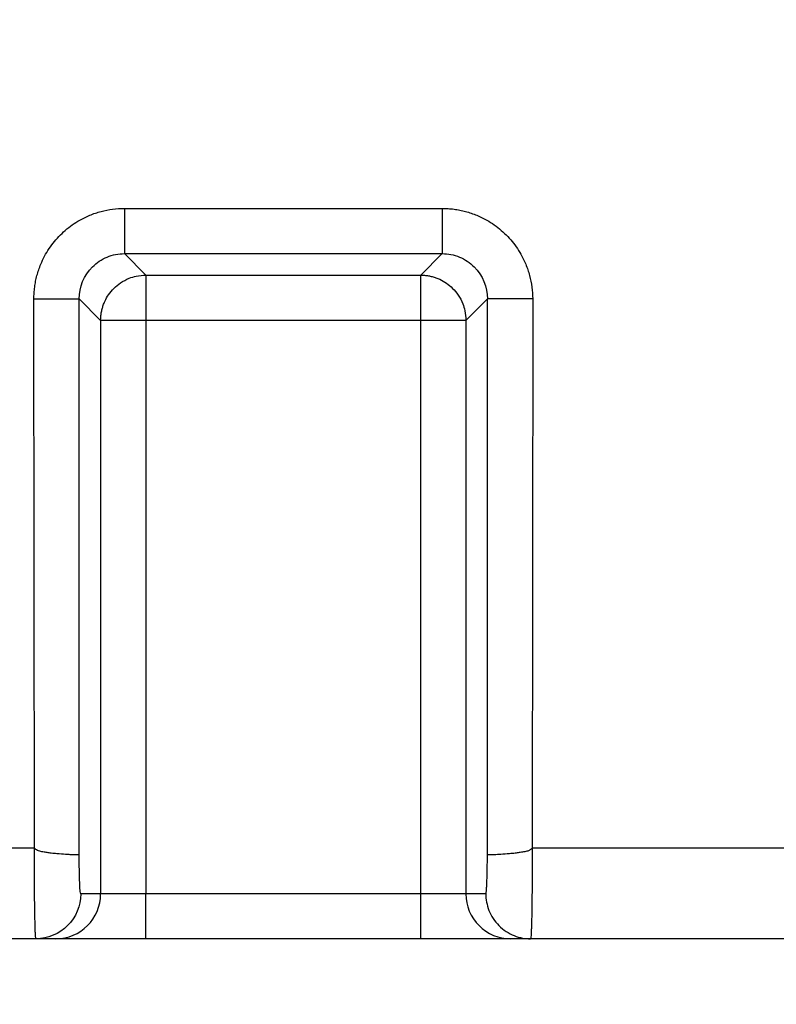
# Paper-space layout 'Web Drawing(2)' of a CAD drawing. Header units: millimetres. Extents: x 71 to 1085, y 76 to 849.
# Tile 8 of 63: x 395 to 412, y 141 to 163. Entities that reach past the tile are written whole.
import ezdxf

# ---------------------------------------------------------------- set-up
doc = ezdxf.new("R2010")
doc.units = ezdxf.units.MM
doc.layers.add('DIMENSIONS', color=140, linetype='Continuous', lineweight=25)
doc.styles.add('SLDTEXTSTYLE0', font='TXT', dxfattribs={"width": 0.75})
doc.dimstyles.new('SLDDIMSTYLE2', dxfattribs={"dimtxt": 10, "dimasz": 10, "dimexe": 0, "dimexo": 0.0625, "dimgap": 2.5, "dimtad": 0, "dimtih": 1, "dimtoh": 1, "dimdec": 1, "dimrnd": 1e-09, "dimzin": 12, "dimdsep": 46, "dimtxsty": 'SLDTEXTSTYLE0', "dimsah": 1, "dimcen": 0.09, "dimadec": 0, "dimazin": 3, "dimtfac": 1, "dimtdec": 1, "dimtofl": 0, "dimtmove": 0, "dimatfit": 3, "dimfxl": 0, "dimfrac": 2, "dimtolj": 1, "dimtzin": 12, "dimarcsym": 0})
doc.dimstyles.new('SLDDIMSTYLE3', dxfattribs={"dimtxt": 10, "dimasz": 10, "dimexe": 0, "dimexo": 0.0625, "dimgap": 2.5, "dimtad": 0, "dimtih": 1, "dimtoh": 1, "dimdec": 1, "dimrnd": 1e-09, "dimzin": 4, "dimdsep": 46, "dimtxsty": 'SLDTEXTSTYLE0', "dimsah": 1, "dimcen": 0.09, "dimadec": 0, "dimazin": 1, "dimtfac": 1, "dimtdec": 1, "dimtmove": 0, "dimatfit": 0, "dimfxl": 0, "dimfrac": 2, "dimtolj": 1, "dimtzin": 12, "dimarcsym": 0})

# ---------------------------------------------------------------- blocks, each defined once
blk = doc.blocks.new('_D_23')
at = {"layer": 'DIMENSIONS'}
for p, q in [((387.505, 192.232), (387.505, 117.271)), ((332.505, 191.382), (332.505, 117.271)), ((278.713, 121.919), (275.666, 121.919)), ((275.666, 121.919), (275.666, 106.044)), ((304.574, 121.919), (307.621, 121.919)), ((307.621, 121.919), (307.621, 106.044)), ((332.505, 120.446), (312.468, 120.446)), ((387.505, 120.446), (406.736, 120.446)), ((275.666, 106.044), (278.713, 106.044)), ((307.621, 106.044), (304.574, 106.044))]:
    blk.add_line(p, q, dxfattribs=at)
for points in [[(332.505, 120.446), (322.505, 121.985), (322.505, 118.908)], [(387.505, 120.446), (397.505, 118.908), (397.505, 121.985)]]:
    blk.add_solid(points, dxfattribs=at)
at = {"layer": 'DIMENSIONS', "char_height": 10, "attachment_point": 1, "style": 'SLDTEXTSTYLE0'}
for s, insert in [('55.0', (278.713, 136.84)), ('2.17', (278.713, 118.934))]:
    blk.add_mtext(s, dxfattribs=dict(at, insert=insert))
blk = doc.blocks.new('_D_24')
at = {"layer": 'DIMENSIONS'}
for p, q in [((456.005, 194.772), (456.005, 117.271)), ((387.505, 192.232), (387.505, 117.271)), ((482.071, 121.919), (479.024, 121.919)), ((479.024, 121.919), (479.024, 106.044)), ((507.932, 121.919), (510.979, 121.919)), ((510.979, 121.919), (510.979, 106.044)), ((387.505, 120.446), (456.005, 120.446)), ((456.005, 120.446), (474.178, 120.446)), ((479.024, 106.044), (482.071, 106.044)), ((510.979, 106.044), (507.932, 106.044))]:
    blk.add_line(p, q, dxfattribs=at)
for points in [[(387.505, 120.446), (397.505, 118.908), (397.505, 121.985)], [(456.005, 120.446), (446.005, 121.985), (446.005, 118.908)]]:
    blk.add_solid(points, dxfattribs=at)
at = {"layer": 'DIMENSIONS', "char_height": 10, "attachment_point": 1, "style": 'SLDTEXTSTYLE0'}
for s, insert in [('68.5', (482.071, 136.84)), ('2.70', (482.071, 118.934))]:
    blk.add_mtext(s, dxfattribs=dict(at, insert=insert))
blk = doc.blocks.new('_D_25')
at = {"layer": 'DIMENSIONS'}
for p, q in [((332.505, 191.382), (332.505, 87.271)), ((456.005, 189.842), (456.005, 87.271)), ((381.324, 91.919), (378.277, 91.919)), ((378.277, 91.919), (378.277, 76.044)), ((407.185, 91.919), (410.232, 91.919)), ((410.232, 91.919), (410.232, 76.044)), ((332.505, 90.446), (373.431, 90.446)), ((456.005, 90.446), (415.079, 90.446)), ((378.277, 76.044), (381.324, 76.044)), ((410.232, 76.044), (407.185, 76.044))]:
    blk.add_line(p, q, dxfattribs=at)
for points in [[(332.505, 90.446), (342.505, 88.908), (342.505, 91.985)], [(456.005, 90.446), (446.005, 91.985), (446.005, 88.908)]]:
    blk.add_solid(points, dxfattribs=at)
at = {"layer": 'DIMENSIONS', "char_height": 10, "attachment_point": 1, "style": 'SLDTEXTSTYLE0'}
for s, insert in [('123.5', (377.63, 106.84)), ('4.86', (381.324, 88.934))]:
    blk.add_mtext(s, dxfattribs=dict(at, insert=insert))

psp = doc.layouts.new('Web Drawing(2)')

# ---------------------------------------------------------------- linework, layer by layer
for p, q in [((397.497, 158.577), (397.497, 157.577)), ((397.497, 158.577), (404.513, 158.577)), ((397.497, 157.577), (404.513, 157.577)), ((397.497, 157.577), (397.97, 157.103)), ((404.039, 157.103), (404.513, 157.577)), ((397.97, 157.103), (404.039, 157.103)), ((404.039, 156.799), (404.039, 157.103)), ((395.508, 144.451), (395.498, 156.578)), ((396.497, 144.312), (396.497, 156.578)), ((396.497, 156.578), (396.971, 156.104)), ((405.512, 156.578), (405.039, 156.104)), ((406.512, 156.578), (405.512, 156.578)), ((405.512, 144.312), (405.512, 156.578)), ((406.512, 156.578), (406.502, 144.451)), ((396.971, 156.104), (396.971, 143.441)), ((397.276, 156.104), (396.971, 156.104)), ((404.039, 156.104), (397.97, 156.104)), ((397.97, 156.104), (397.97, 143.441)), ((404.039, 143.441), (404.039, 156.104)), ((405.039, 156.104), (405.039, 143.441)), ((395.508, 144.451), (379.502, 144.451)), ((556.381, 144.451), (406.502, 144.451)), ((396.971, 143.441), (396.532, 143.441)), ((397.97, 143.441), (396.971, 143.441)), ((397.97, 142.451), (397.97, 143.441)), ((404.039, 143.441), (397.97, 143.441)), ((405.039, 143.441), (404.039, 143.441)), ((404.039, 142.451), (404.039, 143.441)), ((405.477, 143.441), (405.039, 143.441)), ((395.543, 142.451), (379.467, 142.451)), ((395.982, 142.451), (395.543, 142.451)), ((404.039, 142.451), (397.97, 142.451)), ((406.467, 142.451), (406.028, 142.451)), ((556.434, 142.451), (406.467, 142.451))]:
    psp.add_line(p, q)
for centre, start, end in [((395.981, 143.441), 270.0175, 0.0175), ((406.028, 143.441), 179.9825, 269.9825)]:
    psp.add_arc(centre, 0.99, start, end)
for points, knots in [([(395.498, 156.578), (395.499, 156.622), (395.5, 156.709), (395.513, 156.839), (395.534, 156.968), (395.564, 157.095), (395.602, 157.22), (395.679, 157.424), (395.823, 157.696), (396.074, 158), (396.378, 158.251), (396.688, 158.416), (396.978, 158.514), (397.235, 158.567), (397.409, 158.573), (397.497, 158.577)], [0, 0, 0, 0, 0.04197, 0.083586, 0.125027, 0.166474, 0.208108, 0.250109, 0.374983, 0.5, 0.62486, 0.749897, 0.833458, 0.916342, 1, 1, 1, 1]), ([(404.513, 158.577), (404.557, 158.576), (404.644, 158.574), (404.775, 158.561), (404.903, 158.54), (405.03, 158.51), (405.155, 158.472), (405.36, 158.395), (405.631, 158.251), (405.935, 158), (406.186, 157.696), (406.351, 157.386), (406.449, 157.097), (406.502, 156.84), (406.509, 156.665), (406.512, 156.578)], [0, 0, 0, 0, 0.041987, 0.083622, 0.125083, 0.166551, 0.208208, 0.250233, 0.375093, 0.50013, 0.62497, 0.750021, 0.833535, 0.916378, 1, 1, 1, 1]), ([(404.513, 158.577), (404.513, 158.461), (404.513, 158.336), (404.513, 158.095), (404.513, 157.979), (404.513, 157.785), (404.513, 157.708), (404.513, 157.606), (404.513, 157.581), (404.513, 157.577)], [0, 0, 0, 0, 0.25, 0.25, 0.5, 0.5, 0.75, 0.75, 1, 1, 1, 1]), ([(396.497, 156.578), (396.497, 156.84), (396.604, 157.1), (396.882, 157.378), (396.993, 157.452), (397.235, 157.552), (397.366, 157.577), (397.497, 157.577)], [0, 0, 0, 0, 0.5, 0.5, 0.75, 0.75, 1, 1, 1, 1]), ([(404.513, 157.577), (404.644, 157.577), (404.775, 157.552), (405.017, 157.452), (405.128, 157.378), (405.405, 157.1), (405.513, 156.84), (405.512, 156.578)], [0, 0, 0, 0, 0.25, 0.25, 0.5, 0.5, 1, 1, 1, 1]), ([(396.971, 156.104), (396.972, 156.133), (396.973, 156.19), (396.985, 156.274), (397.003, 156.358), (397.029, 156.442), (397.073, 156.549), (397.146, 156.677), (397.262, 156.816), (397.414, 156.942), (397.583, 157.031), (397.773, 157.091), (397.899, 157.099), (397.97, 157.103)], [0, 0, 0, 0, 0.054783, 0.109053, 0.163619, 0.219234, 0.276568, 0.384142, 0.50023, 0.621152, 0.760091, 0.86254, 1, 1, 1, 1]), ([(397.97, 157.103), (397.971, 157.102), (397.971, 157.098), (397.971, 157.084), (397.971, 157.066), (397.971, 157.046), (397.97, 157.005), (397.971, 156.93), (397.97, 156.797), (397.971, 156.641), (397.97, 156.464), (397.97, 156.285), (397.97, 156.164), (397.97, 156.104)], [0, 0, 0, 0, 0.0593318, 0.1130823, 0.1612146, 0.2037353, 0.2406836, 0.3792992, 0.5001414, 0.6378055, 0.7639529, 0.8826631, 1, 1, 1, 1]), ([(404.039, 157.103), (404.068, 157.103), (404.125, 157.101), (404.21, 157.09), (404.294, 157.071), (404.377, 157.045), (404.484, 157.002), (404.612, 156.928), (404.751, 156.812), (404.877, 156.66), (404.966, 156.491), (405.026, 156.302), (405.034, 156.176), (405.039, 156.104)], [0, 0, 0, 0, 0.054783, 0.109053, 0.163619, 0.219234, 0.276568, 0.384142, 0.50023, 0.621152, 0.760091, 0.86254, 1, 1, 1, 1]), ([(395.498, 156.578), (395.614, 156.578), (395.738, 156.578), (395.979, 156.578), (396.096, 156.578), (396.289, 156.578), (396.366, 156.578), (396.468, 156.578), (396.493, 156.578), (396.497, 156.578)], [0, 0, 0, 0, 0.25, 0.25, 0.5, 0.5, 0.75, 0.75, 1, 1, 1, 1]), ([(405.039, 156.104), (405.03, 156.104), (404.918, 156.104), (404.55, 156.104), (404.295, 156.104), (404.039, 156.104)], [0, 0, 0, 0, 0.5, 0.5, 1, 1, 1, 1]), ([(395.543, 142.451), (395.542, 142.452), (395.54, 142.454), (395.538, 142.47), (395.535, 142.494), (395.533, 142.525), (395.531, 142.563), (395.529, 142.606), (395.527, 142.654), (395.526, 142.705), (395.524, 142.759), (395.523, 142.815), (395.521, 142.872), (395.52, 142.929), (395.519, 142.986), (395.517, 143.087), (395.515, 143.245), (395.512, 143.471), (395.51, 143.709), (395.509, 143.955), (395.508, 144.203), (395.508, 144.369), (395.508, 144.451)], [0, 0, 0, 0, 0.04629, 0.090983, 0.134079, 0.175579, 0.215483, 0.25379, 0.290499, 0.325612, 0.359129, 0.391048, 0.42137, 0.450095, 0.477224, 0.502755, 0.590004, 0.675503, 0.759252, 0.841251, 0.9215, 1, 1, 1, 1]), ([(396.497, 144.312), (396.495, 144.311), (396.491, 144.309), (396.469, 144.306), (396.433, 144.305), (396.378, 144.305), (396.3, 144.308), (396.181, 144.314), (396.038, 144.324), (395.896, 144.339), (395.791, 144.353), (395.714, 144.367), (395.65, 144.378), (395.6, 144.387), (395.553, 144.414), (395.523, 144.438), (395.508, 144.451)], [0, 0, 0, 0, 0.063696, 0.134585, 0.212882, 0.298598, 0.391452, 0.490797, 0.645943, 0.73807, 0.797852, 0.863316, 0.894764, 0.92636, 0.960198, 1, 1, 1, 1]), ([(406.502, 144.451), (406.494, 144.445), (406.478, 144.433), (406.455, 144.414), (406.432, 144.399), (406.401, 144.385), (406.36, 144.377), (406.295, 144.367), (406.218, 144.353), (406.113, 144.339), (405.971, 144.324), (405.809, 144.312), (405.667, 144.306), (405.575, 144.305), (405.525, 144.307), (405.516, 144.311), (405.512, 144.312)], [0, 0, 0, 0, 0.019783, 0.039819, 0.056489, 0.073781, 0.105387, 0.136845, 0.202362, 0.262132, 0.354284, 0.509485, 0.655987, 0.787184, 0.901795, 1, 1, 1, 1]), ([(406.502, 144.451), (406.502, 144.402), (406.502, 144.303), (406.502, 144.155), (406.501, 144.006), (406.501, 143.858), (406.5, 143.711), (406.498, 143.568), (406.497, 143.427), (406.496, 143.292), (406.494, 143.163), (406.492, 143.041), (406.49, 142.924), (406.487, 142.81), (406.484, 142.701), (406.48, 142.601), (406.476, 142.52), (406.472, 142.463), (406.469, 142.455), (406.467, 142.451)], [0, 0, 0, 0, 0.0469062, 0.0944434, 0.1426118, 0.1914113, 0.2408421, 0.2909043, 0.3415978, 0.3929228, 0.4448794, 0.4974675, 0.55011, 0.6091378, 0.6745494, 0.7463433, 0.8245177, 0.9090706, 1, 1, 1, 1]), ([(396.532, 143.441), (396.524, 143.441), (396.515, 143.531), (396.503, 143.848), (396.498, 144.073), (396.497, 144.312)], [0, 0, 0, 0, 0.5, 0.5, 1, 1, 1, 1]), ([(405.477, 143.441), (405.478, 143.442), (405.481, 143.444), (405.484, 143.456), (405.487, 143.476), (405.491, 143.513), (405.496, 143.579), (405.501, 143.686), (405.505, 143.817), (405.509, 143.969), (405.511, 144.135), (405.512, 144.253), (405.512, 144.312)], [0, 0, 0, 0, 0.062596, 0.124744, 0.186948, 0.249708, 0.375046, 0.500753, 0.625981, 0.751569, 0.875663, 1, 1, 1, 1]), ([(396.532, 143.441), (396.532, 143.182), (396.426, 142.925), (396.059, 142.558), (395.802, 142.451), (395.543, 142.451)], [0, 0, 0, 0, 0.5, 0.5, 1, 1, 1, 1]), ([(405.477, 143.441), (405.477, 143.325), (405.499, 143.199), (405.595, 142.955), (405.671, 142.838), (405.864, 142.645), (405.981, 142.569), (406.224, 142.473), (406.35, 142.451), (406.467, 142.451)], [0, 0, 0, 0, 0.25, 0.25, 0.5, 0.5, 0.75, 0.75, 1, 1, 1, 1]), ([(397.97, 142.451), (397.921, 142.451), (397.823, 142.451), (397.677, 142.451), (397.533, 142.451), (397.391, 142.451), (397.173, 142.451), (396.891, 142.451), (396.579, 142.451), (396.321, 142.451), (396.153, 142.451), (396.054, 142.451), (395.999, 142.451), (395.987, 142.451), (395.982, 142.451)], [0, 0, 0, 0, 0.048364, 0.096345, 0.144206, 0.192214, 0.240634, 0.370255, 0.500047, 0.629668, 0.75946, 0.839807, 0.919576, 1, 1, 1, 1]), ([(406.028, 142.451), (406.025, 142.451), (406.02, 142.451), (405.998, 142.451), (405.966, 142.451), (405.923, 142.451), (405.841, 142.451), (405.689, 142.451), (405.431, 142.451), (405.118, 142.451), (404.807, 142.451), (404.526, 142.451), (404.284, 142.451), (404.121, 142.451), (404.039, 142.451)], [0, 0, 0, 0, 0.048364, 0.096345, 0.144206, 0.192214, 0.240634, 0.370255, 0.500047, 0.629668, 0.75946, 0.839807, 0.919576, 1, 1, 1, 1])]:
    psp.add_open_spline(points, degree=3, knots=knots)
for points in [[(404.039, 156.104), (404.039, 156.36), (404.039, 156.614), (404.039, 156.799)], [(397.97, 156.104), (397.715, 156.104), (397.46, 156.104), (397.276, 156.104)]]:
    psp.add_open_spline(points, degree=3)

# ---------------------------------------------------------------- dimensions: what is measured, and where the dimension line sits
at = {"layer": 'DIMENSIONS'}
for base, p1, p2, dimstyle, picture, middle in [((456.005, 120.446), (387.505, 193.502), (456.005, 196.042), 'SLDDIMSTYLE2', '_D_24', (495.002, 120.446)), ((332.505, 120.446), (387.505, 193.502), (332.505, 192.652), 'SLDDIMSTYLE3', '_D_23', (291.644, 120.446)), ((456.005, 90.446), (332.505, 192.652), (456.005, 191.112), 'SLDDIMSTYLE2', '_D_25', (394.255, 90.446))]:
    dim = psp.add_linear_dim(base=base, p1=p1, p2=p2, dimstyle=dimstyle, dxfattribs=at)
    dim.commit()
    dim.dimension.update_dxf_attribs({"geometry": picture, "text_midpoint": middle, "dimtype": 160})

doc.saveas('drawing.dxf')
